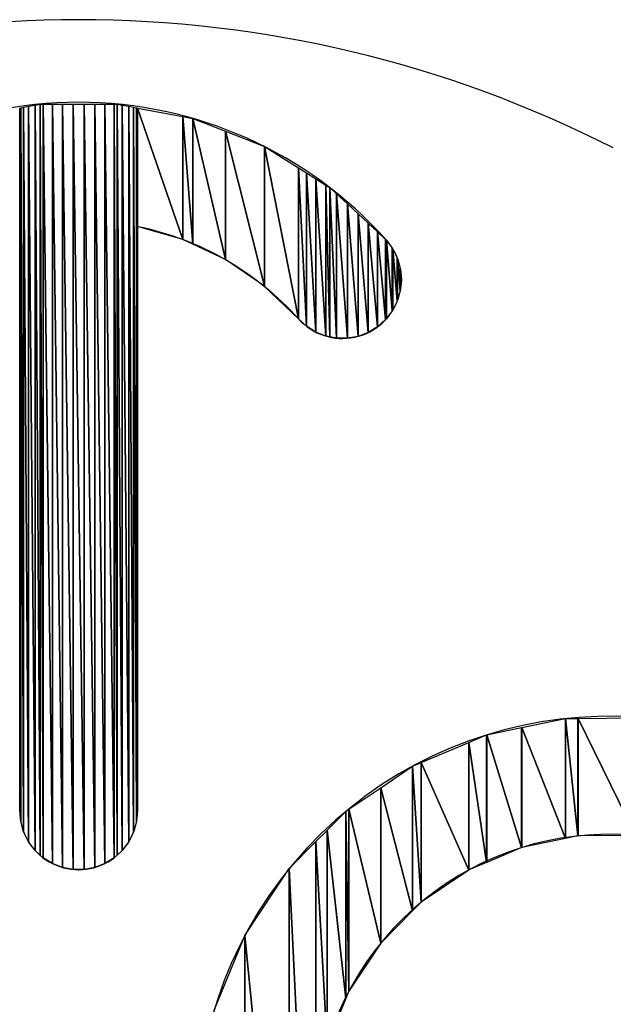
# Model space of a CAD drawing. Extents: x -65 to -29, y -70.1 to -47.
# Tile 44 of 57: x -36.618 to -36.421, y -68.859 to -68.533. Entities that reach past the tile are written whole.
import ezdxf

# ---------------------------------------------------------------- set-up
doc = ezdxf.new("R2010")
doc.units = 0
doc.header["$MEASUREMENT"] = 0
doc.layers.add('DST', color=7, linetype='CONTINUOUS')
doc.layers.add('PLOTVIEW1', color=7, linetype='CONTINUOUS')

msp = doc.modelspace()

# ---------------------------------------------------------------- linework, layer by layer
at = {"layer": 'DST', "color": 4, "linetype": 'CONTINUOUS'}
msp.add_line((-36.57869925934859, -68.79446438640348), (-36.57869925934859, -68.6010982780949), dxfattribs=at)
for centre, radius, start, end in [((-36.59823327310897, -68.69679495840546), 0.1367379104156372, 41.81027626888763, 138.1897237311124), ((-36.5108641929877, -68.61867060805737), 0.01953394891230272, 221.8558035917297, 41.85580359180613), ((-36.59823327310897, -68.79446688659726), 0.01953401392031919, 179.9926666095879, 0.007333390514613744)]:
    msp.add_arc(centre, radius, start, end, dxfattribs=at)
at = {"layer": 'DST', "color": 4, "linetype": 'CONTINUOUS', "extrusion": (0, 8.881784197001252e-16, -1)}
msp.add_arc((36.59823323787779, -68.69679493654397), 0.09766998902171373, 101.5369474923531, 138.2079303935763, dxfattribs=at)
at = {"layer": 'PLOTVIEW1', "color": 190, "linetype": 'CONTINUOUS'}
for p, q in [((-36.61776728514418, -68.60109820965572), (-36.61776728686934, -68.56193456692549)), ((-36.61776728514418, -68.56193456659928), (-36.61743508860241, -68.56187174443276)), ((-36.61776728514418, -68.79446440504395), (-36.61776728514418, -68.56193456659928)), ((-36.61776728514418, -68.56193456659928), (-36.61743508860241, -68.79805408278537)), ((-36.61743508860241, -68.79805408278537), (-36.61776728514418, -68.56193456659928)), ((-36.61743508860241, -68.56187174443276), (-36.61644888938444, -68.56168524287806)), ((-36.61743508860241, -68.56187174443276), (-36.61743508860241, -68.79805408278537)), ((-36.61743508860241, -68.79805408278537), (-36.61743508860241, -68.56187174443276)), ((-36.61743508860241, -68.56187174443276), (-36.61644888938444, -68.80152160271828)), ((-36.61644888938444, -68.80152160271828), (-36.61743508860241, -68.56187174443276)), ((-36.61644888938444, -68.56168524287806), (-36.61484227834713, -68.5613814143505)), ((-36.61644888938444, -68.56168524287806), (-36.61644888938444, -68.80152160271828)), ((-36.61644888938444, -68.80152160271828), (-36.61644888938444, -68.56168524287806)), ((-36.61644888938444, -68.56168524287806), (-36.61484227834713, -68.80474884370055)), ((-36.61484227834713, -68.80474884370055), (-36.61644888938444, -68.56168524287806)), ((-36.61484227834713, -68.5613814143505), (-36.61266997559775, -68.56097060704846)), ((-36.61484227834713, -68.5613814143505), (-36.61484227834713, -68.80474884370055)), ((-36.61484227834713, -68.80474884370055), (-36.61484227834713, -68.5613814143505)), ((-36.61484227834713, -68.5613814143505), (-36.61266997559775, -68.80762588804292)), ((-36.61266997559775, -68.80762588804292), (-36.61484227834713, -68.5613814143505)), ((-36.61266997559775, -68.56097060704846), (-36.61099314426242, -68.56065349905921)), ((-36.61266997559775, -68.56097060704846), (-36.61266997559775, -68.80762588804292)), ((-36.61266997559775, -68.80762588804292), (-36.61266997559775, -68.56097060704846)), ((-36.61266997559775, -68.56097060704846), (-36.61099314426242, -68.80915470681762)), ((-36.61099314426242, -68.80915470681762), (-36.61266997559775, -68.56097060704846)), ((-36.61099314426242, -68.56065349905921), (-36.61099314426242, -68.80915470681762)), ((-36.61099314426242, -68.80915470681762), (-36.61099314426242, -68.56065349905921)), ((-36.61099314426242, -68.56065349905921), (-36.61000596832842, -68.8100547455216)), ((-36.61000596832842, -68.8100547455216), (-36.61099314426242, -68.56065349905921)), ((-36.61099314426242, -68.56065349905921), (-36.61000596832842, -68.56065349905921)), ((-36.61000596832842, -68.56065349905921), (-36.61000596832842, -68.8100547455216)), ((-36.61000596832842, -68.8100547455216), (-36.61000596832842, -68.56065349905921)), ((-36.61000596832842, -68.56065349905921), (-36.60694099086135, -68.8119526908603)), ((-36.60694099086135, -68.8119526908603), (-36.61000596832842, -68.56065349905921)), ((-36.61000596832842, -68.56065349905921), (-36.60694099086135, -68.56065349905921)), ((-36.60694099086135, -68.56065349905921), (-36.60694099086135, -68.8119526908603)), ((-36.60694099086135, -68.8119526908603), (-36.60694099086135, -68.56065349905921)), ((-36.60694099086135, -68.56065349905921), (-36.60357943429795, -68.8132550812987)), ((-36.60357943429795, -68.8132550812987), (-36.60694099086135, -68.56065349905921)), ((-36.60694099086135, -68.56065349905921), (-36.60357943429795, -68.56065349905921)), ((-36.60357943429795, -68.56065349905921), (-36.60357943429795, -68.8132550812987)), ((-36.60357943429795, -68.8132550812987), (-36.60357943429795, -68.56065349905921)), ((-36.60357943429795, -68.56065349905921), (-36.60003579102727, -68.81391755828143)), ((-36.60003579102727, -68.81391755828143), (-36.60357943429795, -68.56065349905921)), ((-36.60357943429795, -68.56065349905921), (-36.60003579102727, -68.56065349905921)), ((-36.60003579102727, -68.56065349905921), (-36.60003579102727, -68.81391755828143)), ((-36.60003579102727, -68.81391755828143), (-36.60003579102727, -68.56065349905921)), ((-36.60003579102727, -68.56065349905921), (-36.59643075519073, -68.81391755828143)), ((-36.59643075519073, -68.81391755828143), (-36.60003579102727, -68.56065349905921)), ((-36.60003579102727, -68.56065349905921), (-36.59643075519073, -68.56065349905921)), ((-36.59643075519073, -68.56065349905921), (-36.59643075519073, -68.81391755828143)), ((-36.59643075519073, -68.81391755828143), (-36.59643075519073, -68.56065349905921)), ((-36.59643075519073, -68.56065349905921), (-36.59288711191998, -68.8132550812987)), ((-36.59288711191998, -68.8132550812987), (-36.59643075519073, -68.56065349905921)), ((-36.59643075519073, -68.56065349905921), (-36.59288711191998, -68.56065349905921)), ((-36.59288711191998, -68.56065349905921), (-36.59288711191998, -68.8132550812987)), ((-36.59288711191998, -68.8132550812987), (-36.59288711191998, -68.56065349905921)), ((-36.59288711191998, -68.56065349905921), (-36.58952555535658, -68.8119526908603)), ((-36.58952555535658, -68.8119526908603), (-36.59288711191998, -68.56065349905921)), ((-36.59288711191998, -68.56065349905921), (-36.58952555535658, -68.56065349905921)), ((-36.58952555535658, -68.56065349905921), (-36.58952555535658, -68.8119526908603)), ((-36.58952555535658, -68.8119526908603), (-36.58952555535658, -68.56065349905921)), ((-36.58952555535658, -68.56065349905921), (-36.58646057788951, -68.8100547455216)), ((-36.58646057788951, -68.8100547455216), (-36.58952555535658, -68.56065349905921)), ((-36.58952555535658, -68.56065349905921), (-36.58646057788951, -68.56065349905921)), ((-36.58646057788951, -68.56065349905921), (-36.58646057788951, -68.8100547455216)), ((-36.58646057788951, -68.8100547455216), (-36.58646057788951, -68.56065349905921)), ((-36.58646057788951, -68.56065349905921), (-36.58547340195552, -68.80915470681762)), ((-36.58547340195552, -68.80915470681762), (-36.58646057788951, -68.56065349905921)), ((-36.58646057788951, -68.56065349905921), (-36.58547340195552, -68.56065349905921)), ((-36.58547340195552, -68.56065349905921), (-36.58547340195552, -68.80915470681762)), ((-36.58547340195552, -68.80915470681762), (-36.58547340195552, -68.56065349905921)), ((-36.58547340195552, -68.56065349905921), (-36.58379657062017, -68.80762588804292)), ((-36.58379657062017, -68.80762588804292), (-36.58547340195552, -68.56065349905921)), ((-36.58547340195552, -68.56065349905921), (-36.58379657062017, -68.56097060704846)), ((-36.58379657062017, -68.56097060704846), (-36.58379657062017, -68.80762588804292)), ((-36.58379657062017, -68.80762588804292), (-36.58379657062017, -68.56097060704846)), ((-36.58379657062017, -68.56097060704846), (-36.5816242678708, -68.80474884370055)), ((-36.5816242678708, -68.80474884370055), (-36.58379657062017, -68.56097060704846)), ((-36.58379657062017, -68.56097060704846), (-36.5816242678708, -68.5613814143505)), ((-36.5816242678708, -68.5613814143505), (-36.5816242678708, -68.80474884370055)), ((-36.5816242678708, -68.80474884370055), (-36.5816242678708, -68.5613814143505)), ((-36.5816242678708, -68.5613814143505), (-36.58001765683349, -68.80152160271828)), ((-36.58001765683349, -68.80152160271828), (-36.5816242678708, -68.5613814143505)), ((-36.5816242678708, -68.5613814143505), (-36.58001765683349, -68.56168524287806)), ((-36.58001765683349, -68.56168524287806), (-36.58001765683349, -68.80152160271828)), ((-36.58001765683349, -68.80152160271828), (-36.58001765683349, -68.56168524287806)), ((-36.58001765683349, -68.56168524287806), (-36.57903145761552, -68.79805408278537)), ((-36.57903145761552, -68.79805408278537), (-36.58001765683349, -68.56168524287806)), ((-36.58001765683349, -68.56168524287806), (-36.57903145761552, -68.56187174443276)), ((-36.57903145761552, -68.56187174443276), (-36.57903145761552, -68.79805408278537)), ((-36.57903145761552, -68.79805408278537), (-36.57903145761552, -68.56187174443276)), ((-36.57903145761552, -68.56187174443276), (-36.57869925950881, -68.79446438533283)), ((-36.57869925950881, -68.79446438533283), (-36.57903145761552, -68.56187174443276)), ((-36.57903145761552, -68.56187174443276), (-36.57869925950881, -68.5619345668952)), ((-36.57869925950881, -68.5619345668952), (-36.57869925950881, -68.79446438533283)), ((-36.57869925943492, -68.79446438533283), (-36.57869925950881, -68.5619345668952)), ((-36.57869925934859, -68.6010982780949), (-36.57869925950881, -68.5619345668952)), ((-36.57869925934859, -68.6010982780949), (-36.57869925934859, -68.56193456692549)), ((-36.57869925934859, -68.56193456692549), (-36.5637018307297, -68.60543290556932)), ((-36.5637018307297, -68.60543290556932), (-36.57869925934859, -68.56193456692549)), ((-36.57869925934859, -68.56193456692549), (-36.5637018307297, -68.56477075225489)), ((-36.5637018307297, -68.56477075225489), (-36.5637018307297, -68.60543290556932)), ((-36.5637018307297, -68.60543290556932), (-36.5637018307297, -68.56477075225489)), ((-36.5637018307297, -68.56477075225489), (-36.56039810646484, -68.6069937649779)), ((-36.56039810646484, -68.6069937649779), (-36.5637018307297, -68.56477075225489)), ((-36.5637018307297, -68.56477075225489), (-36.56039810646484, -68.56539552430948)), ((-36.56039810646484, -68.56539552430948), (-36.56039810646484, -68.6069937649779)), ((-36.56039810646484, -68.6069937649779), (-36.56039810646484, -68.56539552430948)), ((-36.56039810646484, -68.56539552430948), (-36.54958660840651, -68.61210170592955)), ((-36.54958660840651, -68.61210170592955), (-36.56039810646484, -68.56539552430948)), ((-36.56039810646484, -68.56539552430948), (-36.54958660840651, -68.56963634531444)), ((-36.54958660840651, -68.56963634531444), (-36.54958660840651, -68.61210170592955)), ((-36.54958660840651, -68.61210170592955), (-36.54958660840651, -68.56963634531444)), ((-36.54958660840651, -68.56963634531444), (-36.53671420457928, -68.62093423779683)), ((-36.53671420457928, -68.62093423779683), (-36.54958660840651, -68.56963634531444)), ((-36.54958660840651, -68.56963634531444), (-36.53671420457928, -68.57468555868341)), ((-36.53671420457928, -68.57468555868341), (-36.53671420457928, -68.62093423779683)), ((-36.53671420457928, -68.62093423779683), (-36.53671420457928, -68.57468555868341)), ((-36.53671420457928, -68.57468555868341), (-36.53664067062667, -68.6210043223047)), ((-36.53664067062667, -68.6210043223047), (-36.53671420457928, -68.57468555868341)), ((-36.53671420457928, -68.57468555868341), (-36.53664067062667, -68.57471440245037)), ((-36.53664067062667, -68.57471440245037), (-36.53664067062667, -68.6210043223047)), ((-36.53664067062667, -68.6210043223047), (-36.53664067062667, -68.57471440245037)), ((-36.53664067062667, -68.57471440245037), (-36.52541348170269, -68.6317048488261)), ((-36.52541348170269, -68.6317048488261), (-36.53664067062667, -68.57471440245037)), ((-36.53664067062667, -68.57471440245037), (-36.52541348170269, -68.58176443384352)), ((-36.52541348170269, -68.58176443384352), (-36.52541348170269, -68.6317048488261)), ((-36.52541348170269, -68.6317048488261), (-36.52541348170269, -68.58176443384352)), ((-36.52541348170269, -68.58176443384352), (-36.52277065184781, -68.63415625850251)), ((-36.52277065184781, -68.63415625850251), (-36.52541348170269, -68.58176443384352)), ((-36.52541348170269, -68.58176443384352), (-36.52277065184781, -68.58342397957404)), ((-36.52277065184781, -68.58342397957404), (-36.52277065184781, -68.63415625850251)), ((-36.52277065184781, -68.63415625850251), (-36.52277065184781, -68.58342397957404)), ((-36.52277065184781, -68.58342397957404), (-36.51972240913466, -68.63608041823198)), ((-36.51972240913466, -68.63608041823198), (-36.52277065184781, -68.58342397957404)), ((-36.52277065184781, -68.58342397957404), (-36.51972240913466, -68.58533810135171)), ((-36.51972240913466, -68.58533810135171), (-36.51972240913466, -68.63608041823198)), ((-36.51972240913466, -68.63608041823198), (-36.51972240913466, -68.58533810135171)), ((-36.51972240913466, -68.58533810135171), (-36.51637250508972, -68.63741170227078)), ((-36.51637250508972, -68.63741170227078), (-36.51972240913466, -68.58533810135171)), ((-36.51972240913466, -68.58533810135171), (-36.51637250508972, -68.58744164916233)), ((-36.51637250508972, -68.58744164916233), (-36.51637250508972, -68.63741170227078)), ((-36.51637250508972, -68.63741170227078), (-36.51637250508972, -68.58744164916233)), ((-36.51637250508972, -68.58744164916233), (-36.51502860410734, -68.63767500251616)), ((-36.51502860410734, -68.63767500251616), (-36.51637250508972, -68.58744164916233)), ((-36.51637250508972, -68.58744164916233), (-36.51502860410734, -68.58828554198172)), ((-36.51502860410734, -68.58828554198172), (-36.51502860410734, -68.63767500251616)), ((-36.51502860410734, -68.63767500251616), (-36.51502860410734, -68.58828554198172)), ((-36.51502860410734, -68.58828554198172), (-36.51283501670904, -68.63810477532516)), ((-36.51283501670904, -68.63810477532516), (-36.51502860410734, -68.58828554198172)), ((-36.51502860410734, -68.58828554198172), (-36.51283501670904, -68.59031932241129)), ((-36.51283501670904, -68.59031932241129), (-36.51283501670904, -68.63810477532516)), ((-36.51283501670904, -68.63810477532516), (-36.51283501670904, -68.59031932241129)), ((-36.51283501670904, -68.59031932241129), (-36.50923040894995, -68.6381360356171)), ((-36.50923040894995, -68.6381360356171), (-36.51283501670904, -68.59031932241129)), ((-36.51283501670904, -68.59031932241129), (-36.50923040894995, -68.59366132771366)), ((-36.50923040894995, -68.59366132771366), (-36.50923040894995, -68.6381360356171)), ((-36.50923040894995, -68.6381360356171), (-36.50923040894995, -68.59366132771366)), ((-36.50923040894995, -68.59366132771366), (-36.50568143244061, -68.6375044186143)), ((-36.50568143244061, -68.6375044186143), (-36.50923040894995, -68.59366132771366)), ((-36.50923040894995, -68.59366132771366), (-36.50568143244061, -68.59695175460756)), ((-36.50568143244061, -68.59695175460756), (-36.50568143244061, -68.6375044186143)), ((-36.50568143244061, -68.6375044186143), (-36.50568143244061, -68.59695175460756)), ((-36.50568143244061, -68.59695175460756), (-36.50230894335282, -68.63623143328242)), ((-36.50230894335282, -68.63623143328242), (-36.50568143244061, -68.59695175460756)), ((-36.50568143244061, -68.59695175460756), (-36.50230894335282, -68.60007855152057)), ((-36.61776728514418, -68.79446440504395), (-36.61776728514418, -68.60109820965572)), ((-36.5637018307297, -68.60543290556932), (-36.57869925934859, -68.6010982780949)), ((-36.50230894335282, -68.60007855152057), (-36.50230894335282, -68.63623143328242)), ((-36.50230894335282, -68.63623143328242), (-36.50230894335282, -68.60007855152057)), ((-36.50230894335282, -68.60007855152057), (-36.49922778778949, -68.63436042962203)), ((-36.49922778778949, -68.63436042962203), (-36.50230894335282, -68.60007855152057)), ((-36.50230894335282, -68.60007855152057), (-36.49922778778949, -68.60293523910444)), ((-36.56039810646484, -68.6069937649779), (-36.5637018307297, -68.60543290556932)), ((-36.49922778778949, -68.60293523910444), (-36.49922778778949, -68.63436042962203)), ((-36.49922778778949, -68.63436042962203), (-36.49922778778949, -68.60293523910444)), ((-36.49922778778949, -68.60293523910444), (-36.49654289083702, -68.63195512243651)), ((-36.49654289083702, -68.63195512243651), (-36.49922778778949, -68.60293523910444)), ((-36.49922778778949, -68.60293523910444), (-36.49654289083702, -68.6054245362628)), ((-36.49654289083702, -68.6054245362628), (-36.49654289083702, -68.63195512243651)), ((-36.49654289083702, -68.63195512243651), (-36.49654289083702, -68.6054245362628)), ((-36.49654289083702, -68.6054245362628), (-36.49631465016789, -68.63165827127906)), ((-36.49631465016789, -68.63165827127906), (-36.49654289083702, -68.6054245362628)), ((-36.49654289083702, -68.6054245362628), (-36.49631465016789, -68.60563614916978)), ((-36.49631465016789, -68.60563614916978), (-36.49631465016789, -68.63165827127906)), ((-36.49631465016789, -68.63165827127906), (-36.49631465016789, -68.60563614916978)), ((-36.49631465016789, -68.60563614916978), (-36.49434568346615, -68.62909742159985)), ((-36.49434568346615, -68.62909742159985), (-36.49631465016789, -68.60563614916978)), ((-36.49631465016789, -68.60563614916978), (-36.49434568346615, -68.60829104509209)), ((-36.54958660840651, -68.61210170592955), (-36.56039810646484, -68.6069937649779)), ((-36.49434568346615, -68.60829104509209), (-36.49434568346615, -68.62909742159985)), ((-36.49434568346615, -68.62909742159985), (-36.49434568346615, -68.60829104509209)), ((-36.49434568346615, -68.60829104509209), (-36.49416733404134, -68.62874689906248)), ((-36.49416733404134, -68.62874689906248), (-36.49434568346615, -68.60829104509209)), ((-36.49434568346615, -68.60829104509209), (-36.49416733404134, -68.60853152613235)), ((-36.49416733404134, -68.60853152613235), (-36.49416733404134, -68.62874689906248)), ((-36.49416733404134, -68.62874689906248), (-36.49416733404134, -68.60853152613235)), ((-36.49416733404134, -68.60853152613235), (-36.49271098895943, -68.62588464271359)), ((-36.49271098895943, -68.62588464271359), (-36.49416733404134, -68.60853152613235)), ((-36.49416733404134, -68.60853152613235), (-36.49271098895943, -68.6115209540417)), ((-36.53671420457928, -68.62093423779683), (-36.54958660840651, -68.61210170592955)), ((-36.49271098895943, -68.6115209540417), (-36.49271098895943, -68.62588464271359)), ((-36.49271098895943, -68.62588464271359), (-36.49271098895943, -68.6115209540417)), ((-36.49271098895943, -68.6115209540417), (-36.49258860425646, -68.62546825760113)), ((-36.49258860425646, -68.62546825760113), (-36.49271098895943, -68.6115209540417)), ((-36.49271098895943, -68.6115209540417), (-36.49258860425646, -68.61177217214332)), ((-36.49258860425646, -68.61177217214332), (-36.49258860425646, -68.62546825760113)), ((-36.49258860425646, -68.62546825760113), (-36.49258860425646, -68.61177217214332)), ((-36.49258860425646, -68.61177217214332), (-36.49169447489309, -68.62242619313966)), ((-36.49169447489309, -68.62242619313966), (-36.49258860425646, -68.61177217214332)), ((-36.49258860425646, -68.61177217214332), (-36.49169447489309, -68.61502150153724)), ((-36.49169447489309, -68.61502150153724), (-36.49169447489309, -68.62242619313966)), ((-36.49169447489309, -68.62242619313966), (-36.49169447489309, -68.61502150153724)), ((-36.49169447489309, -68.61502150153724), (-36.49163222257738, -68.62181236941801)), ((-36.49163222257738, -68.62181236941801), (-36.49169447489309, -68.61502150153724)), ((-36.49169447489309, -68.61502150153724), (-36.49163222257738, -68.61524773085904)), ((-36.49163222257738, -68.61524773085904), (-36.49163222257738, -68.62181236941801)), ((-36.49163222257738, -68.62181236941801), (-36.49163222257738, -68.61524773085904)), ((-36.49163222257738, -68.61524773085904), (-36.49133075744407, -68.618839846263)), ((-36.53664067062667, -68.6210043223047), (-36.53671420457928, -68.62093423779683)), ((-36.52541348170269, -68.6317048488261), (-36.53664067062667, -68.6210043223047)), ((-36.49163222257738, -68.62181236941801), (-36.49169447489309, -68.62242619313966)), ((-36.49133075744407, -68.618839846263), (-36.49163222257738, -68.62181236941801)), ((-36.49169447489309, -68.62242619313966), (-36.49258860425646, -68.62546825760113)), ((-36.49271098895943, -68.62588464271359), (-36.49416733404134, -68.62874689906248)), ((-36.49258860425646, -68.62546825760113), (-36.49271098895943, -68.62588464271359)), ((-36.52277065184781, -68.63415625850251), (-36.52541348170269, -68.6317048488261)), ((-36.49631465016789, -68.63165827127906), (-36.49654289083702, -68.63195512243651)), ((-36.49434568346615, -68.62909742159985), (-36.49631465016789, -68.63165827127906)), ((-36.49416733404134, -68.62874689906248), (-36.49434568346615, -68.62909742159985)), ((-36.51972240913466, -68.63608041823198), (-36.52277065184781, -68.63415625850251)), ((-36.49922778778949, -68.63436042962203), (-36.50230894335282, -68.63623143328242)), ((-36.49654289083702, -68.63195512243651), (-36.49922778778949, -68.63436042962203)), ((-36.51637250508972, -68.63741170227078), (-36.51972240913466, -68.63608041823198)), ((-36.51502860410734, -68.63767500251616), (-36.51637250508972, -68.63741170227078)), ((-36.51283501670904, -68.63810477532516), (-36.51502860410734, -68.63767500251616)), ((-36.50923040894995, -68.6381360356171), (-36.51283501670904, -68.63810477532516)), ((-36.50568143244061, -68.6375044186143), (-36.50923040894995, -68.6381360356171)), ((-36.50230894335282, -68.63623143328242), (-36.50568143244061, -68.6375044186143)), ((-36.45146622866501, -68.76698791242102), (-36.43698804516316, -68.76398811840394)), ((-36.43698804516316, -68.76398811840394), (-36.43696235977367, -68.76398788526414)), ((-36.43698804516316, -68.76398811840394), (-36.43698804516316, -68.80369429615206)), ((-36.43698804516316, -68.80369429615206), (-36.43698804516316, -68.76398811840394)), ((-36.43698804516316, -68.76398811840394), (-36.43696235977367, -68.80368896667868)), ((-36.43696235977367, -68.80368896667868), (-36.43698804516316, -68.76398811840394)), ((-36.43696235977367, -68.76398788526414), (-36.43285695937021, -68.76395062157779)), ((-36.43696235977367, -68.76398788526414), (-36.43696235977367, -68.80368896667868)), ((-36.43696235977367, -68.80368896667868), (-36.43696235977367, -68.76398788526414)), ((-36.43696235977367, -68.76398788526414), (-36.43285695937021, -68.80283713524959)), ((-36.43285695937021, -68.80283713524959), (-36.43696235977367, -68.76398788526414)), ((-36.43285695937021, -68.76395062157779), (-36.43282764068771, -68.76395035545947)), ((-36.43285695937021, -68.76395062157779), (-36.43285695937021, -68.80283713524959)), ((-36.43285695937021, -68.80283713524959), (-36.43285695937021, -68.76395062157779)), ((-36.43285695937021, -68.76395062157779), (-36.43282764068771, -68.80283685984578)), ((-36.43282764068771, -68.80283685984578), (-36.43285695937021, -68.76395062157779)), ((-36.43282764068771, -68.76395035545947), (-36.41382341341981, -68.76377785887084)), ((-36.43282764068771, -68.76395035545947), (-36.43282764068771, -68.80283685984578)), ((-36.43282764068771, -68.80283685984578), (-36.43282764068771, -68.76395035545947)), ((-36.43282764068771, -68.76395035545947), (-36.41382341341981, -68.80265834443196)), ((-36.41382341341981, -68.80265834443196), (-36.43282764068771, -68.76395035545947)), ((-36.46306164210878, -68.76939041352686), (-36.45149438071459, -68.76699374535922)), ((-36.45149438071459, -68.76699374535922), (-36.45146622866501, -68.76698791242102)), ((-36.45149438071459, -68.76699374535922), (-36.45149438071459, -68.80670422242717)), ((-36.45149438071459, -68.80670422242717), (-36.45149438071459, -68.76699374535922)), ((-36.45149438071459, -68.76699374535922), (-36.45146622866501, -68.80669838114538)), ((-36.45146622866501, -68.80669838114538), (-36.45149438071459, -68.76699374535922)), ((-36.45146622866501, -68.76698791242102), (-36.45146622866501, -68.80669838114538)), ((-36.45146622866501, -68.80669838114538), (-36.45146622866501, -68.76698791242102)), ((-36.45146622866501, -68.76698791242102), (-36.43698804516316, -68.80369429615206)), ((-36.43698804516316, -68.80369429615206), (-36.45146622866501, -68.76698791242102)), ((-36.46902782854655, -68.77190426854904), (-36.46900191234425, -68.77189332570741)), ((-36.46900191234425, -68.77189332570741), (-36.46308630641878, -68.76939552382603)), ((-36.46900191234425, -68.77189332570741), (-36.46900191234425, -68.81410178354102)), ((-36.46900191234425, -68.81410178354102), (-36.46900191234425, -68.77189332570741)), ((-36.46900191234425, -68.77189332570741), (-36.46308630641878, -68.81160222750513)), ((-36.46308630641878, -68.81160222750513), (-36.46900191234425, -68.77189332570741)), ((-36.46308630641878, -68.76939552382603), (-36.46306164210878, -68.76939041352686)), ((-36.46308630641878, -68.76939552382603), (-36.46308630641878, -68.81160222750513)), ((-36.46308630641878, -68.81160222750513), (-36.46308630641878, -68.76939552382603)), ((-36.46308630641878, -68.76939552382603), (-36.46306164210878, -68.81159180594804)), ((-36.46306164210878, -68.81159180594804), (-36.46308630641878, -68.76939552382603)), ((-36.46306164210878, -68.76939041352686), (-36.46306164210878, -68.81159180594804)), ((-36.46306164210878, -68.81159180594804), (-36.46306164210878, -68.76939041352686)), ((-36.46306164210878, -68.76939041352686), (-36.45149438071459, -68.80670422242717)), ((-36.45149438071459, -68.80670422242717), (-36.46306164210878, -68.76939041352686)), ((-36.48476868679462, -68.77855067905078), (-36.46902782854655, -68.77190426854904)), ((-36.46902782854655, -68.77190426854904), (-36.46902782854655, -68.81411273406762)), ((-36.46902782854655, -68.81411273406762), (-36.46902782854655, -68.77190426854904)), ((-36.46902782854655, -68.77190426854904), (-36.46900191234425, -68.81410178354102)), ((-36.46900191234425, -68.81410178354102), (-36.46902782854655, -68.77190426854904)), ((-36.49816773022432, -68.78688476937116), (-36.48763982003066, -68.77976298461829)), ((-36.48763982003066, -68.77976298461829), (-36.4876171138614, -68.77975339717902)), ((-36.48763982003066, -68.77976298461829), (-36.48763982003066, -68.82765704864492)), ((-36.48763982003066, -68.82765704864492), (-36.48763982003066, -68.77976298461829)), ((-36.48763982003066, -68.77976298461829), (-36.4876171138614, -68.82763412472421)), ((-36.4876171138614, -68.82763412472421), (-36.48763982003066, -68.77976298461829)), ((-36.4876171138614, -68.77975339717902), (-36.48479138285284, -68.77856026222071)), ((-36.4876171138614, -68.77975339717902), (-36.4876171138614, -68.82763412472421)), ((-36.4876171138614, -68.82763412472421), (-36.4876171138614, -68.77975339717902)), ((-36.4876171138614, -68.77975339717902), (-36.48479138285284, -68.82478129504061)), ((-36.48479138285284, -68.82478129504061), (-36.4876171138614, -68.77975339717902)), ((-36.48479138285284, -68.77856026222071), (-36.48476868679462, -68.77855067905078)), ((-36.48479138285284, -68.77856026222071), (-36.48479138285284, -68.82478129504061)), ((-36.48479138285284, -68.82478129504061), (-36.48479138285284, -68.77856026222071)), ((-36.48479138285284, -68.77856026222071), (-36.48476868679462, -68.82476593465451)), ((-36.48476868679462, -68.82476593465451), (-36.48479138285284, -68.77856026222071)), ((-36.48476868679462, -68.77855067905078), (-36.48476868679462, -68.82476593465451)), ((-36.48476868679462, -68.82476593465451), (-36.48476868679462, -68.77855067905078)), ((-36.48476868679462, -68.77855067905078), (-36.46902782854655, -68.81411273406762)), ((-36.46902782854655, -68.81411273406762), (-36.48476868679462, -68.77855067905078)), ((-36.50869014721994, -68.79400283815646), (-36.49818634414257, -68.78689736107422)), ((-36.49818634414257, -68.78689736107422), (-36.49816773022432, -68.78688476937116)), ((-36.49818634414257, -68.78689736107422), (-36.49818634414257, -68.83830471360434)), ((-36.49818634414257, -68.83830471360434), (-36.49818634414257, -68.78689736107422)), ((-36.49818634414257, -68.78689736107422), (-36.49816773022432, -68.83828592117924)), ((-36.49816773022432, -68.83828592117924), (-36.49818634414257, -68.78689736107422)), ((-36.49816773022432, -68.78688476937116), (-36.49816773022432, -68.83828592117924)), ((-36.49816773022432, -68.83828592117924), (-36.49816773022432, -68.78688476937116)), ((-36.49816773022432, -68.78688476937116), (-36.48763982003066, -68.82765704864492)), ((-36.48763982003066, -68.82765704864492), (-36.49816773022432, -68.78688476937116)), ((-36.61743508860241, -68.79805408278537), (-36.61776728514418, -68.79446440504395)), ((-36.57869925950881, -68.79446438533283), (-36.57903145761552, -68.79805408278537)), ((-36.51593629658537, -68.80097448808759), (-36.50971573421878, -68.79469661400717)), ((-36.50971573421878, -68.79469661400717), (-36.50969584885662, -68.79468316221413)), ((-36.50971573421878, -68.79469661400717), (-36.50971573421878, -68.85662908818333)), ((-36.50971573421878, -68.85662908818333), (-36.50971573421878, -68.79469661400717)), ((-36.50971573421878, -68.79469661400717), (-36.50969584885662, -68.85658074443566)), ((-36.50969584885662, -68.85658074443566), (-36.50971573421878, -68.79469661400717)), ((-36.50969584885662, -68.79468316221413), (-36.50870397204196, -68.79401219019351)), ((-36.50969584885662, -68.79468316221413), (-36.50969584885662, -68.85658074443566)), ((-36.50969584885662, -68.85658074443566), (-36.50969584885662, -68.79468316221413)), ((-36.50969584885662, -68.79468316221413), (-36.50870397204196, -68.85416937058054)), ((-36.50870397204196, -68.85416937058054), (-36.50969584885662, -68.79468316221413)), ((-36.50870397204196, -68.79401219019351), (-36.50869014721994, -68.79400283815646)), ((-36.50870397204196, -68.79401219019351), (-36.50870397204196, -68.85416937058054)), ((-36.50870397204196, -68.85416937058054), (-36.50870397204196, -68.79401219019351)), ((-36.50870397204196, -68.79401219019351), (-36.50869014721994, -68.85414851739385)), ((-36.50869014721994, -68.85414851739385), (-36.50870397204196, -68.79401219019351)), ((-36.50869014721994, -68.79400283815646), (-36.50869014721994, -68.85414851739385)), ((-36.50869014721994, -68.85414851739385), (-36.50869014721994, -68.79400283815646)), ((-36.50869014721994, -68.79400283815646), (-36.49818634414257, -68.83830471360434)), ((-36.49818634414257, -68.83830471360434), (-36.50869014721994, -68.79400283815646)), ((-36.61644888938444, -68.80152160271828), (-36.61743508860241, -68.79805408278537)), ((-36.57903145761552, -68.79805408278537), (-36.58001765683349, -68.80152160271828)), ((-36.51963096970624, -68.8047032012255), (-36.51594480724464, -68.8009830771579)), ((-36.51594480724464, -68.8009830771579), (-36.51593629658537, -68.80097448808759)), ((-36.51594480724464, -68.8009830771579), (-36.51594480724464, -68.87177272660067)), ((-36.51594480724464, -68.87177272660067), (-36.51594480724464, -68.8009830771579)), ((-36.51594480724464, -68.8009830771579), (-36.51593629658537, -68.87175203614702)), ((-36.51593629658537, -68.87175203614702), (-36.51594480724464, -68.8009830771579)), ((-36.51593629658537, -68.80097448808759), (-36.51593629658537, -68.87175203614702)), ((-36.51593629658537, -68.87175203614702), (-36.51593629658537, -68.80097448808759)), ((-36.51593629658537, -68.80097448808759), (-36.50971573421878, -68.85662908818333)), ((-36.50971573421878, -68.85662908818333), (-36.51593629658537, -68.80097448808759)), ((-36.61484227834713, -68.80474884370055), (-36.61644888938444, -68.80152160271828)), ((-36.58001765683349, -68.80152160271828), (-36.5816242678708, -68.80474884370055)), ((-36.43698804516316, -68.80369429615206), (-36.45146622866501, -68.80669838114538)), ((-36.43696235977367, -68.80368896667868), (-36.43698804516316, -68.80369429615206)), ((-36.43285695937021, -68.80283713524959), (-36.43696235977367, -68.80368896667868)), ((-36.43282764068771, -68.80283685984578), (-36.43285695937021, -68.80283713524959)), ((-36.41382341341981, -68.80265834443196), (-36.43282764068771, -68.80283685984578)), ((-36.61266997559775, -68.80762588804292), (-36.61484227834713, -68.80474884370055)), ((-36.61099314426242, -68.80915470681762), (-36.61266997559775, -68.80762588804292)), ((-36.58379657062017, -68.80762588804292), (-36.58547340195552, -68.80915470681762)), ((-36.5816242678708, -68.80474884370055), (-36.58379657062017, -68.80762588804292)), ((-36.52845901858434, -68.81361258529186), (-36.51963384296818, -68.80470610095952)), ((-36.51963384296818, -68.80470610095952), (-36.51963096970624, -68.8047032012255)), ((-36.51963384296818, -68.80470610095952), (-36.51963384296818, -68.99519155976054)), ((-36.51963384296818, -68.89044620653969), (-36.51963384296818, -68.80470610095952)), ((-36.51963384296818, -68.80470610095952), (-36.51963096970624, -68.89043166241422)), ((-36.51963096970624, -68.89043166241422), (-36.51963384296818, -68.80470610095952)), ((-36.51963096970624, -68.8047032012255), (-36.51963096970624, -68.89043166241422)), ((-36.51963096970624, -68.89043166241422), (-36.51963096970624, -68.8047032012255)), ((-36.51963096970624, -68.8047032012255), (-36.51594480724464, -68.87177272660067)), ((-36.51594480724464, -68.87177272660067), (-36.51963096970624, -68.8047032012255)), ((-36.45149438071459, -68.80670422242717), (-36.46306164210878, -68.81159180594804)), ((-36.45146622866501, -68.80669838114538), (-36.45149438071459, -68.80670422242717)), ((-36.61000596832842, -68.8100547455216), (-36.61099314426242, -68.80915470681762)), ((-36.60694099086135, -68.8119526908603), (-36.61000596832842, -68.8100547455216)), ((-36.58646057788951, -68.8100547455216), (-36.58952555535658, -68.8119526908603)), ((-36.58547340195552, -68.80915470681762), (-36.58646057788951, -68.8100547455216)), ((-36.60357943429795, -68.8132550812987), (-36.60694099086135, -68.8119526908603)), ((-36.60003579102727, -68.81391755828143), (-36.60357943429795, -68.8132550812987)), ((-36.59643075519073, -68.81391755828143), (-36.60003579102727, -68.81391755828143)), ((-36.59288711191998, -68.8132550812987), (-36.59643075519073, -68.81391755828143)), ((-36.58952555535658, -68.8119526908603), (-36.59288711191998, -68.8132550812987)), ((-36.54319376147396, -68.83582271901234), (-36.52847532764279, -68.81362904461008)), ((-36.52847532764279, -68.81362904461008), (-36.52845901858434, -68.81361258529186)), ((-36.52847532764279, -68.81362904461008), (-36.52847532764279, -68.98626385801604)), ((-36.52847532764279, -68.98626385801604), (-36.52847532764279, -68.81362904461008)), ((-36.52847532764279, -68.81362904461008), (-36.52845901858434, -68.98628844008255)), ((-36.52845901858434, -68.98628844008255), (-36.52847532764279, -68.81362904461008)), ((-36.52845901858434, -68.81361258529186), (-36.52845901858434, -68.98628844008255)), ((-36.52845901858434, -68.98628844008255), (-36.52845901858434, -68.81361258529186)), ((-36.52845901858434, -68.81361258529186), (-36.51963384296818, -68.99519155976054)), ((-36.51963384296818, -68.99519155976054), (-36.52845901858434, -68.81361258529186)), ((-36.46902782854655, -68.81411273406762), (-36.48476868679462, -68.82476593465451)), ((-36.46900191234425, -68.81410178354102), (-36.46902782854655, -68.81411273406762)), ((-36.46308630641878, -68.81160222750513), (-36.46900191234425, -68.81410178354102)), ((-36.46306164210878, -68.81159180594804), (-36.46308630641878, -68.81160222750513)), ((-36.48479138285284, -68.82478129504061), (-36.4876171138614, -68.82763412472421)), ((-36.48476868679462, -68.82476593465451), (-36.48479138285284, -68.82478129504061)), ((-36.48763982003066, -68.82765704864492), (-36.49816773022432, -68.83828592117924)), ((-36.4876171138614, -68.82763412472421), (-36.48763982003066, -68.82765704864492)), ((-36.55334026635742, -68.86047042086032), (-36.54320587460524, -68.83584098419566)), ((-36.54320587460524, -68.83584098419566), (-36.54319376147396, -68.83582271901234)), ((-36.54320587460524, -68.83584098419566), (-36.54320587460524, -68.96404986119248)), ((-36.54320587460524, -68.96404986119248), (-36.54320587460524, -68.83584098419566)), ((-36.54320587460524, -68.83584098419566), (-36.54319376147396, -68.96407928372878)), ((-36.54319376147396, -68.96407928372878), (-36.54320587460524, -68.83584098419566)), ((-36.54319376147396, -68.83582271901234), (-36.54319376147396, -68.96407928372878)), ((-36.54319376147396, -68.96407928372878), (-36.54319376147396, -68.83582271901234)), ((-36.54319376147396, -68.83582271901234), (-36.52847532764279, -68.98626385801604)), ((-36.52847532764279, -68.98626385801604), (-36.54319376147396, -68.83582271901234)), ((-36.49818634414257, -68.83830471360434), (-36.50869014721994, -68.85414851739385)), ((-36.49816773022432, -68.83828592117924), (-36.49818634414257, -68.83830471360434)), ((-36.50969584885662, -68.85658074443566), (-36.50971573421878, -68.85662908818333)), ((-36.50870397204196, -68.85416937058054), (-36.50969584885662, -68.85658074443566)), ((-36.50869014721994, -68.85414851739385), (-36.50870397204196, -68.85416937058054)), ((-36.50971573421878, -68.85662908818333), (-36.51593629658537, -68.87175203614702))]:
    msp.add_line(p, q, dxfattribs=at)
at = {"layer": 'PLOTVIEW1', "color": 56, "linetype": 'CONTINUOUS'}
msp.add_arc((-36.59823327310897, -68.92338950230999, 0.01968503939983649), 0.390680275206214, 63.04275000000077, 116.9572999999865, dxfattribs=at)
at = {"layer": 'PLOTVIEW1', "color": 252, "linetype": 'CONTINUOUS'}
for radius, start, end in [(0.1367380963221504, 51.37019700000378, 308.6138100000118), (0.09767006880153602, 51.39486400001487, 308.5955999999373)]:
    msp.add_arc((-36.42242714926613, -68.89994868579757, 0.0196850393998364), radius, start, end, dxfattribs=at)
msp.add_point((-36.59823327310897, -68.81399902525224, 0.01968503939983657), dxfattribs=at)

doc.saveas('drawing.dxf')
